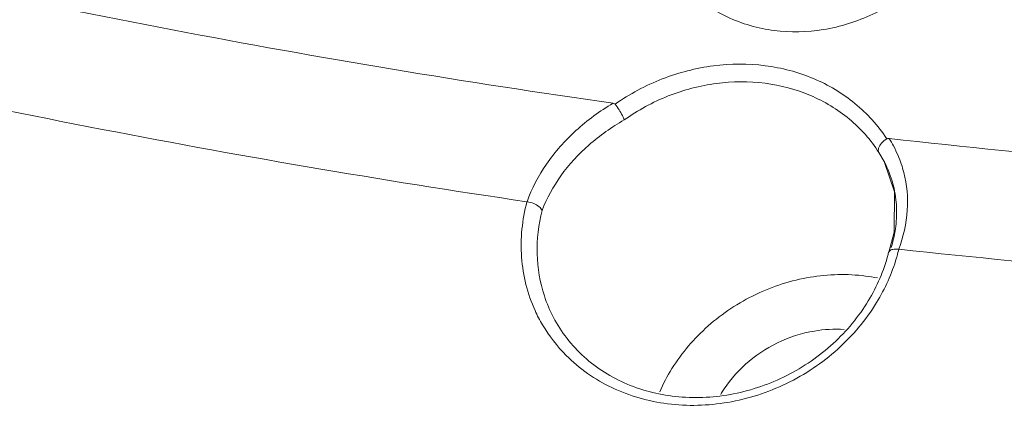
# Model space of a CAD drawing. Header units: millimetres. Extents: x -473 to 23648, y -382 to 1866.
# Tile 162 of 256: x 5678 to 5700, y 493 to 502. Entities that reach past the tile are written whole.
import ezdxf

# ---------------------------------------------------------------- set-up
doc = ezdxf.new("R2010")
doc.units = ezdxf.units.MM
doc.header["$LTSCALE"] = 80
for name, color, linetype in [('02___PRT_ALL_AXES', 7, 'CONTINUOUS'), ('10_ALL_CHAMFER', 7, 'CONTINUOUS'), ('20_ALL_FEATURES', 7, 'CONTINUOUS')]:
    doc.layers.add(name, color=color, linetype=linetype)

msp = doc.modelspace()

# ---------------------------------------------------------------- linework, layer by layer
at = {"layer": '02___PRT_ALL_AXES', "linetype": 'Continuous', "lineweight": 0}
for p, q in [((5697.538, 499.027), (5697.658, 498.823)), ((5697.658, 498.823), (5697.662, 498.815)), ((5697.658, 498.822), (5697.893, 498.141)), ((5697.893, 498.141), (5697.884, 497.238)), ((5697.884, 497.238), (5697.759, 496.785)), ((5697.757, 496.778), (5697.759, 496.785))]:
    msp.add_line(p, q, dxfattribs=at)
for centre, radius, start, end in [((5695.5, 497.903), 2.685, 28.1866, 32.3637), ((5695.492, 497.899), 2.694, 23.1345, 28.1898), ((5695.537, 497.917), 2.646, 14.4191, 23.1566), ((5695.513, 497.695), 2.425, 6.3981, 12.6309), ((5695.427, 497.686), 2.511, 356.662, 6.3848), ((5695.319, 497.693), 2.619, 351.605, 356.6606), ((5695.143, 497.719), 2.797, 344.8118, 351.5872), ((5695.026, 497.749), 2.918, 342.8656, 344.8472), ((5694.125, 497.794), 3.975, 344.0477, 346.3289), ((5694.203, 497.665), 3.662, 345.3073, 345.9827), ((5694.072, 497.809), 4.031, 343.4291, 344.0516), ((5692.923, 496.889), 3.408, 204.478, 210.5644)]:
    msp.add_arc(centre, radius, start, end, dxfattribs=at)
for points, knots in [([(5634.742, 516.806), (5640.657, 514.06), (5652.852, 509.138), (5671.886, 503.565), (5684.959, 501.074), (5691.574, 500.131)], [0, 0, 0, 0, 19.565582, 39.371112, 59.41667, 59.41667, 59.41667, 59.41667]), ([(5689.64, 497.92), (5683.055, 498.89), (5670.043, 501.425), (5651.093, 507.025), (5638.947, 511.939), (5633.052, 514.676)], [0, 0, 0, 0, 19.967782, 39.700498, 59.198913, 59.198913, 59.198913, 59.198913]), ([(5696.891, 508.466), (5696.524, 508.513), (5695.753, 508.495), (5694.645, 508.147), (5693.664, 507.504), (5692.911, 506.631), (5692.459, 505.607), (5692.355, 504.526), (5692.619, 503.495), (5693.23, 502.625), (5694.12, 502.01), (5694.824, 501.811), (5695.187, 501.764)], [0, 0, 0, 0, 1.10906, 2.276359, 3.441736, 4.583608, 5.686813, 6.748352, 7.781315, 8.813225, 9.869483, 10.966362, 10.966362, 10.966362, 10.966362]), ([(5695.187, 501.764), (5695.552, 501.718), (5696.321, 501.735), (5697.428, 502.081), (5698.411, 502.723), (5699.165, 503.596), (5699.619, 504.621), (5699.723, 505.703), (5699.459, 506.734), (5698.848, 507.605), (5697.958, 508.221), (5697.254, 508.42), (5696.891, 508.466)], [0, 0, 0, 0, 1.103517, 2.271181, 3.437745, 4.580704, 5.684876, 6.747295, 7.780792, 8.812924, 9.869263, 10.966397, 10.966397, 10.966397, 10.966397]), ([(5691.618, 500.111), (5691.945, 500.341), (5692.657, 500.719), (5693.811, 501.018), (5694.98, 501.025), (5696.08, 500.738), (5697.03, 500.171), (5697.523, 499.63), (5697.717, 499.332)], [0, 0, 0, 0, 1.201762, 2.388018, 3.546479, 4.668663, 5.755892, 6.823163, 6.823163, 6.823163, 6.823163]), ([(5697.768, 499.341), (5704.508, 498.579), (5718.14, 497.685), (5738.712, 498.222), (5752.412, 499.813), (5759.24, 500.913)], [0, 0, 0, 0, 20.349301, 40.912079, 61.66105, 61.66105, 61.66105, 61.66105]), ([(5691.824, 499.756), (5692.129, 499.974), (5692.793, 500.335), (5693.877, 500.619), (5694.622, 500.624), (5694.983, 500.578)], [0, 0, 0, 0, 1.124445, 2.24094, 3.33108, 3.33108, 3.33108, 3.33108]), ([(5694.983, 500.578), (5695.331, 500.534), (5696.011, 500.355), (5696.902, 499.821), (5697.358, 499.307), (5697.538, 499.027)], [0, 0, 0, 0, 1.054871, 2.077787, 3.076331, 3.076331, 3.076331, 3.076331]), ([(5689.642, 497.92), (5689.748, 498.219), (5690.055, 498.802), (5690.723, 499.552), (5691.276, 499.955), (5691.574, 500.132)], [0, 0, 0, 0, 0.952503, 1.951467, 2.989179, 2.989179, 2.989179, 2.989179]), ([(5691.574, 500.131), (5691.586, 500.13), (5691.605, 500.129), (5691.612, 500.113), (5691.612, 500.11)], [0, 0, 0, 0, 0.03595697, 0.04674911, 0.04674911, 0.04674911, 0.04674911]), ([(5691.62, 500.109), (5691.651, 500.069), (5691.708, 499.986), (5691.777, 499.869), (5691.814, 499.791), (5691.824, 499.756)], [0, 0, 0, 0, 0.1517719, 0.3007432, 0.4085599, 0.4085599, 0.4085599, 0.4085599]), ([(5689.981, 497.722), (5690.085, 497.999), (5690.381, 498.538), (5691.018, 499.226), (5691.542, 499.596), (5691.824, 499.756)], [0, 0, 0, 0, 0.885582, 1.820579, 2.793204, 2.793204, 2.793204, 2.793204]), ([(5697.714, 499.331), (5697.67, 499.304), (5697.597, 499.243), (5697.525, 499.138), (5697.523, 499.055), (5697.538, 499.027)], [0, 0, 0, 0, 0.1530872, 0.2814536, 0.3763552, 0.3763552, 0.3763552, 0.3763552]), ([(5697.717, 499.332), (5697.726, 499.338), (5697.743, 499.345), (5697.76, 499.339), (5697.764, 499.335)], [0, 0, 0, 0, 0.03357172, 0.04962033, 0.04962033, 0.04962033, 0.04962033]), ([(5697.662, 498.815), (5697.744, 498.659), (5697.821, 498.461), (5697.871, 498.258), (5697.879, 498.225)], [0, 0, 0, 0, 0.5298605, 0.6292177, 0.6292177, 0.6292177, 0.6292177]), ([(5698.1, 498.576), (5698.17, 498.302), (5698.222, 497.711), (5698.091, 497.134), (5697.986, 496.854)], [0, 0, 0, 0, 0.84935, 1.745686, 1.745686, 1.745686, 1.745686]), ([(5759.271, 498.563), (5752.465, 497.467), (5738.811, 495.87), (5718.305, 495.289), (5704.712, 496.127), (5697.988, 496.854)], [0, 0, 0, 0, 20.681302, 41.179928, 61.469884, 61.469884, 61.469884, 61.469884]), ([(5689.822, 495.477), (5689.652, 495.851), (5689.445, 496.675), (5689.533, 497.516), (5689.64, 497.92)], [0, 0, 0, 0, 1.232912, 2.486195, 2.486195, 2.486195, 2.486195]), ([(5689.64, 497.92), (5689.692, 497.912), (5689.79, 497.887), (5689.909, 497.821), (5689.969, 497.756), (5689.981, 497.722)], [0, 0, 0, 0, 0.1562094, 0.2997752, 0.4071658, 0.4071658, 0.4071658, 0.4071658]), ([(5690.235, 495.323), (5690.154, 495.478), (5689.961, 495.935), (5689.822, 496.756), (5689.9, 497.406), (5689.981, 497.722)], [0, 0, 0, 0, 0.526052, 1.48102, 2.460882, 2.460882, 2.460882, 2.460882]), ([(5697.76, 496.785), (5697.762, 496.792), (5697.767, 496.801), (5697.772, 496.809), (5697.774, 496.811)], [0, 0, 0, 0, 0.02200679, 0.02992192, 0.02992192, 0.02992192, 0.02992192]), ([(5697.935, 496.659), (5697.831, 496.308), (5697.489, 495.551), (5696.652, 494.556), (5695.493, 493.781), (5694.169, 493.353), (5692.805, 493.315), (5691.531, 493.676), (5690.574, 494.341), (5690.136, 494.907), (5689.989, 495.156)], [0, 0, 0, 0, 1.0994, 2.460773, 3.845977, 5.228936, 6.580098, 7.882279, 9.13651, 10.00447, 10.00447, 10.00447, 10.00447]), ([(5690.235, 495.323), (5690.408, 494.992), (5690.884, 494.382), (5691.88, 493.762), (5693.056, 493.48), (5694.299, 493.553), (5695.498, 493.969), (5696.546, 494.69), (5697.331, 495.634), (5697.65, 496.371), (5697.746, 496.736)], [0, 0, 0, 0, 1.11944, 2.265551, 3.455573, 4.689956, 5.952607, 7.217345, 8.457251, 9.589535, 9.589535, 9.589535, 9.589535])]:
    msp.add_open_spline(points, degree=3, knots=knots, dxfattribs=at)
for points in [[(5697.774, 496.811), (5697.793, 496.833), (5697.824, 496.844), (5697.852, 496.85)], [(5697.852, 496.85), (5697.896, 496.86), (5697.943, 496.859), (5697.988, 496.854)]]:
    msp.add_open_spline(points, degree=3, dxfattribs=at)
at = {"layer": '10_ALL_CHAMFER', "linetype": 'Continuous', "lineweight": 0}
msp.add_open_spline([(5693.988, 493.595), (5693.995, 493.607), (5694.147, 493.857), (5694.527, 494.307), (5695.248, 494.789), (5696.02, 495.038), (5696.536, 495.067), (5696.757, 495.053)], degree=3, knots=[0, 0, 0, 0, 0.041817, 0.875986, 1.740415, 2.611709, 3.275881, 3.275881, 3.275881, 3.275881], dxfattribs=at)
at = {"layer": '20_ALL_FEATURES', "linetype": 'Continuous', "lineweight": 0}
msp.add_open_spline([(5697.51, 496.209), (5697.421, 496.226), (5696.921, 496.307), (5695.974, 496.282), (5694.75, 495.892), (5693.675, 495.182), (5692.987, 494.379), (5692.699, 493.834), (5692.62, 493.654)], degree=3, knots=[0, 0, 0, 0, 0.271485, 1.519626, 2.796902, 4.077721, 5.335331, 5.922459, 5.922459, 5.922459, 5.922459], dxfattribs=at)

doc.saveas('drawing.dxf')
